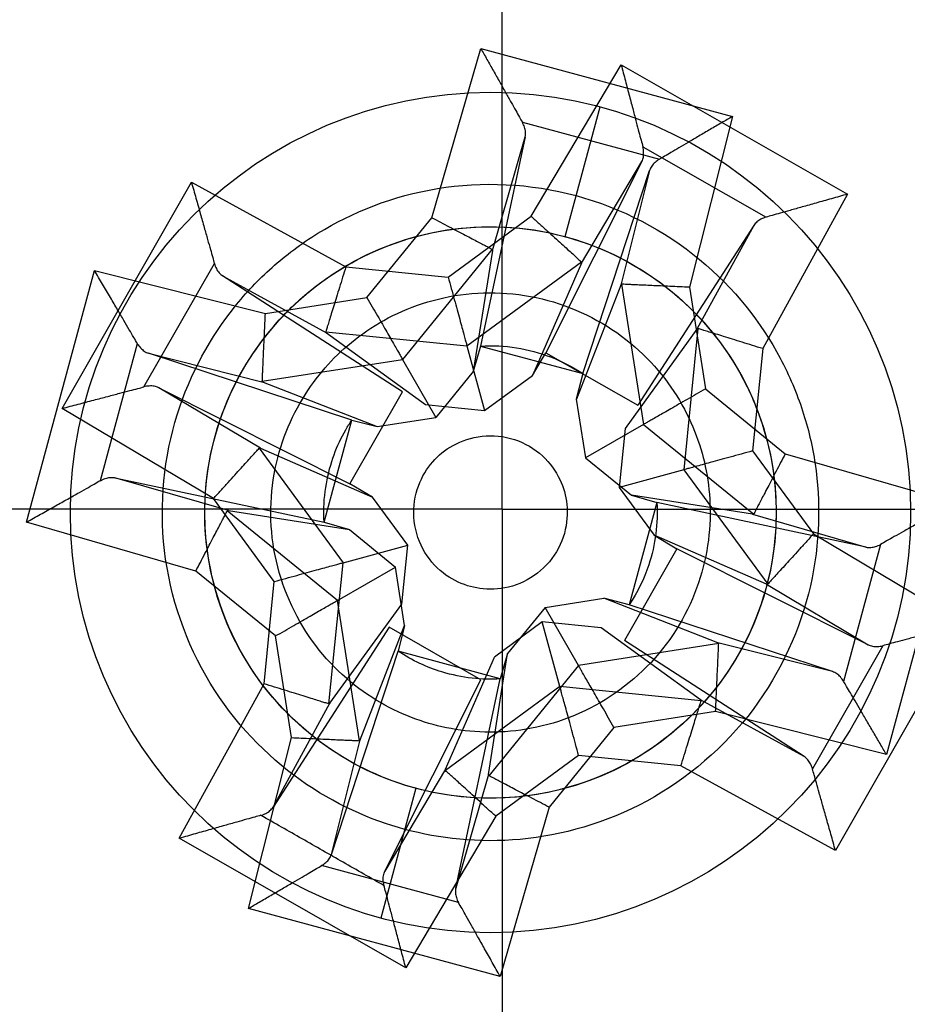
# Model space of a CAD drawing. Header units: inches. Extents: x 0.2 to 16.8, y 0.1 to 10.8.
# Tile 28 of 50: x 4.068 to 4.2, y 7.675 to 7.822. Entities that reach past the tile are written whole.
import ezdxf

# ---------------------------------------------------------------- set-up
doc = ezdxf.new("R2010")
doc.units = ezdxf.units.IN
doc.header["$LTSCALE"] = 0.935
doc.header["$MEASUREMENT"] = 0
doc.linetypes.add('CENTER', pattern=[0.6, 0.375, -0.075, 0.075, -0.075])
doc.layers.get('0').update_dxf_attribs({"linetype": 'CONTINUOUS'})
doc.layers.add('DEFAULT_1', color=7, linetype='CENTER')

msp = doc.modelspace()

# ---------------------------------------------------------------- linework, layer by layer
at = {"color": 9, "linetype": 'CONTINUOUS'}
for p, q in [((4.1289747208, 7.7924297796), (4.1362490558, 7.8176064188)), ((4.1362490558, 7.8176064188), (4.1736908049, 7.8074928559)), ((4.1437385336, 7.7926488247), (4.1571343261, 7.815172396)), ((4.1571343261, 7.815172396), (4.1908089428, 7.7959321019)), ((4.1487770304, 7.7896227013), (4.1539924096, 7.808930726)), ((4.1736908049, 7.8074928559), (4.1672995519, 7.7820776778)), ((4.1424321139, 7.806626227), (4.1628201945, 7.8011191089)), ((4.1379722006, 7.7875662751), (4.1428571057, 7.8044730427)), ((4.160374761, 7.8029693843), (4.1786811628, 7.7925098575)), ((4.1512163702, 7.7856709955), (4.1602119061, 7.8007960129)), ((4.1613688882, 7.7994727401), (4.1570769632, 7.7824056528)), ((4.0739642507, 7.7640587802), (4.0932045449, 7.7977333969)), ((4.0932045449, 7.7977333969), (4.116182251, 7.7851316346)), ((4.1908089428, 7.7959321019), (4.1782073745, 7.7729547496)), ((4.1193236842, 7.7805609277), (4.1289747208, 7.7924297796)), ((4.1314029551, 7.783601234), (4.1437385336, 7.7926488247)), ((4.1768611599, 7.7912833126), (4.1683989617, 7.7758535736)), ((4.1379290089, 7.7877454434), (4.1246086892, 7.7713641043)), ((4.0861499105, 7.7672688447), (4.0966267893, 7.7856056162)), ((4.116182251, 7.7851316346), (4.1314029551, 7.783601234)), ((4.1341944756, 7.7733679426), (4.1512198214, 7.7858552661)), ((4.0686809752, 7.7471477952), (4.078794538, 7.7845895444)), ((4.078794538, 7.7845895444), (4.1042093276, 7.778198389)), ((4.0978533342, 7.783785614), (4.1132834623, 7.7753232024)), ((4.157204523, 7.7825388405), (4.1604653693, 7.7616786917)), ((4.1672995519, 7.7820776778), (4.1696621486, 7.7669637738)), ((4.1042093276, 7.778198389), (4.1193236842, 7.7805609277)), ((4.1131869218, 7.7754801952), (4.1341944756, 7.7733679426)), ((4.1685559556, 7.7759501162), (4.1664434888, 7.7549421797)), ((4.0796702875, 7.7533646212), (4.0851721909, 7.7737089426)), ((4.0868146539, 7.7722676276), (4.1038813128, 7.7679758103)), ((4.1782073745, 7.7729547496), (4.1766768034, 7.7577336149)), ((4.1037481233, 7.7681033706), (4.1246086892, 7.7713641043)), ((4.1034660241, 7.7581406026), (4.0883406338, 7.7671363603)), ((4.1696621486, 7.7669637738), (4.1815314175, 7.7573125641)), ((4.0964881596, 7.750662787), (4.0739642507, 7.7640587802)), ((4.1604653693, 7.7616786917), (4.176847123, 7.748358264)), ((4.1032817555, 7.7581440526), (4.1157687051, 7.741118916)), ((4.1766768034, 7.7577336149), (4.1857240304, 7.7453983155)), ((4.1815314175, 7.7573125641), (4.2067076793, 7.7500383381)), ((4.1664434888, 7.7549421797), (4.1789304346, 7.7379170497)), ((4.0987206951, 7.7488710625), (4.0818143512, 7.7537558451)), ((4.1055353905, 7.7383274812), (4.0964881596, 7.750662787)), ((4.2067076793, 7.7500383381), (4.1965941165, 7.712596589)), ((4.1149232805, 7.735507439), (4.0985415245, 7.7488278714)), ((4.1766679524, 7.7483150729), (4.1935743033, 7.7434302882)), ((4.0938572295, 7.7398735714), (4.0686809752, 7.7471477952)), ((4.1857240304, 7.7453983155), (4.2082479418, 7.7320023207)), ((4.1957183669, 7.7438215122), (4.1902203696, 7.7234671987)), ((4.1136562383, 7.7201109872), (4.1157687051, 7.741118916)), ((4.1057265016, 7.7302223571), (4.0938572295, 7.7398735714)), ((4.1040048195, 7.723106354), (4.1055353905, 7.7383274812)), ((4.1787461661, 7.7379204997), (4.1938715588, 7.7289247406)), ((4.1181841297, 7.7146472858), (4.1149232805, 7.735507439)), ((4.2082479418, 7.7320023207), (4.1890076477, 7.698327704)), ((4.1080891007, 7.715108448), (4.1057265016, 7.7302223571)), ((4.1885740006, 7.7249185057), (4.1715073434, 7.7292103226)), ((4.1716405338, 7.7290827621), (4.1507799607, 7.7258220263)), ((4.19604493, 7.7287618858), (4.1855854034, 7.7104554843)), ((4.1507799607, 7.7258220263), (4.1374596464, 7.7094406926)), ((4.0914032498, 7.7001289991), (4.1040048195, 7.723106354)), ((4.1480177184, 7.7226931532), (4.1309923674, 7.7102058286)), ((4.1690252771, 7.7205809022), (4.1480177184, 7.7226931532)), ((4.1843588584, 7.7122754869), (4.1689287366, 7.720737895)), ((4.1053510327, 7.7047777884), (4.1138132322, 7.7202075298)), ((4.1711793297, 7.7189877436), (4.156064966, 7.7166252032)), ((4.1965941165, 7.712596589), (4.1711793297, 7.7189877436)), ((4.156064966, 7.7166252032), (4.1464139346, 7.7047563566)), ((4.1016978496, 7.6896932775), (4.1080891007, 7.715108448)), ((4.1140197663, 7.6977133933), (4.1183116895, 7.7147804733)), ((4.1508092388, 7.7124598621), (4.138473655, 7.7034122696)), ((4.1660299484, 7.7109294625), (4.1508092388, 7.7124598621)), ((4.1309958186, 7.7103900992), (4.1220002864, 7.695265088)), ((4.1890076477, 7.698327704), (4.1660299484, 7.7109294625)), ((4.1374164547, 7.7096198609), (4.1325315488, 7.6927130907)), ((4.1266116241, 7.7075634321), (4.1213962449, 7.6882554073)), ((4.1464139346, 7.7047563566), (4.1391395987, 7.6795797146)), ((4.138473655, 7.7034122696), (4.1250778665, 7.6808887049)), ((4.1250778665, 7.6808887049), (4.0914032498, 7.7001289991)), ((4.1329227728, 7.6905690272), (4.1125684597, 7.6960670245)), ((4.1391395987, 7.6795797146), (4.1016978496, 7.6896932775))]:
    msp.add_line(p, q, dxfattribs=at)
at = {"color": 6, "linetype": 'CONTINUOUS'}
for p, q in [((4.1428571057, 7.8044730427), (4.1362320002, 7.7733469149)), ((4.1514211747, 7.7692440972), (4.1613688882, 7.7994727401)), ((4.1379722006, 7.7875662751), (4.1351409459, 7.7695707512)), ((4.1570770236, 7.7824056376), (4.1504627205, 7.7654311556)), ((4.1362320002, 7.7733469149), (4.1351406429, 7.7695697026)), ((4.1362320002, 7.7733469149), (4.1514211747, 7.7692440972)), ((4.1170432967, 7.7623199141), (4.0868146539, 7.7722676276)), ((4.1246086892, 7.7713641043), (4.1295736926, 7.762724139)), ((4.1351406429, 7.7695697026), (4.1295736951, 7.7627241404)), ((4.1514211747, 7.7692440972), (4.1504625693, 7.765432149)), ((4.1038813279, 7.7679758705), (4.1208561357, 7.7613614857)), ((4.1504623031, 7.7654310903), (4.1518254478, 7.7567136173)), ((4.112940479, 7.7471307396), (4.1170432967, 7.7623199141)), ((4.1170432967, 7.7623199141), (4.120856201, 7.7613610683)), ((4.120856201, 7.7613610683), (4.1295736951, 7.7627241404)), ((4.1604653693, 7.7616786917), (4.1518254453, 7.7567136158)), ((4.1518254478, 7.7567136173), (4.1586710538, 7.7511467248)), ((4.0818143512, 7.7537558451), (4.112940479, 7.7471307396)), ((4.1766679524, 7.7483150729), (4.1586721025, 7.7511464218)), ((4.1586721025, 7.7511464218), (4.1624481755, 7.7500553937)), ((4.1624481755, 7.7500553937), (4.1583453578, 7.7348662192)), ((4.1935743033, 7.7434302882), (4.1624481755, 7.7500553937)), ((4.0987206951, 7.7488710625), (4.116716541, 7.7460397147)), ((4.112940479, 7.7471307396), (4.1167175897, 7.7460394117)), ((4.1167175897, 7.7460394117), (4.1235632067, 7.7404725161)), ((4.1149232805, 7.735507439), (4.1235632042, 7.7404725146)), ((4.1249259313, 7.7317549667), (4.1235632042, 7.7404725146)), ((4.1458149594, 7.7344619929), (4.1545324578, 7.7358250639)), ((4.1715073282, 7.729210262), (4.154532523, 7.7358246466)), ((4.1583453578, 7.7348662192), (4.1545335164, 7.7358247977)), ((4.1458149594, 7.7344619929), (4.1402480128, 7.727616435)), ((4.1507799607, 7.7258220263), (4.1458149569, 7.7344619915)), ((4.1885740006, 7.7249185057), (4.1583453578, 7.7348662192)), ((4.1183116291, 7.7147804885), (4.1249259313, 7.7317549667)), ((4.1249263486, 7.7317550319), (4.1239674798, 7.7279420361)), ((4.1140197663, 7.6977133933), (4.1239674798, 7.7279420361)), ((4.1391566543, 7.7238392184), (4.1239674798, 7.7279420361)), ((4.1374164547, 7.7096198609), (4.1402477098, 7.7276153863)), ((4.1402477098, 7.7276153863), (4.1391566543, 7.7238392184)), ((4.1325315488, 7.6927130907), (4.1391566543, 7.7238392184))]:
    msp.add_line(p, q, dxfattribs=at)
at = {"color": 7, "linetype": 'CONTINUOUS'}
for p, q in [((4.1602119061, 7.8007960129), (4.1459417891, 7.7723514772)), ((4.1768611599, 7.7912833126), (4.1596027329, 7.7645461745)), ((4.1512163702, 7.7856709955), (4.1439326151, 7.7689732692)), ((4.1245904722, 7.766527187), (4.0978533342, 7.783785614)), ((4.1132836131, 7.7753231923), (4.1280378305, 7.7646369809)), ((4.1683989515, 7.7758534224), (4.1577125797, 7.7610989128)), ((4.1341944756, 7.7733679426), (4.1368169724, 7.7637542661)), ((4.1439326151, 7.7689732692), (4.1459417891, 7.7723514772)), ((4.1459417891, 7.7723514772), (4.1596027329, 7.7645461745)), ((4.1368169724, 7.7637542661), (4.1439326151, 7.7689732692)), ((4.0883406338, 7.7671363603), (4.1167851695, 7.7528662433)), ((4.1167851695, 7.7528662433), (4.1245904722, 7.766527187)), ((4.1280378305, 7.7646369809), (4.1368169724, 7.7637542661)), ((4.1577125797, 7.7610989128), (4.1568297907, 7.752319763)), ((4.1034660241, 7.7581406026), (4.1201634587, 7.7508570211)), ((4.1664434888, 7.7549421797), (4.1568297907, 7.752319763)), ((4.1201634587, 7.7508570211), (4.1167851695, 7.7528662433)), ((4.1568297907, 7.752319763), (4.1620487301, 7.7452040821)), ((4.1253824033, 7.7437413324), (4.1201634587, 7.7508570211)), ((4.1620487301, 7.7452040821), (4.165427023, 7.7431948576)), ((4.1787461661, 7.7379204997), (4.1620487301, 7.7452040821)), ((4.1157687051, 7.741118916), (4.1253824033, 7.7437413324)), ((4.1244996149, 7.7349621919), (4.1253824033, 7.7437413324)), ((4.165427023, 7.7431948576), (4.1576217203, 7.7295339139)), ((4.1938715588, 7.7289247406), (4.165427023, 7.7431948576)), ((4.1138132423, 7.7202076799), (4.1244996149, 7.7349621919)), ((4.1453952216, 7.7323068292), (4.1382795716, 7.7270878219)), ((4.1480177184, 7.7226931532), (4.1453952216, 7.7323068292)), ((4.1541743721, 7.7314241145), (4.1453952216, 7.7323068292)), ((4.1226094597, 7.7315149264), (4.1053510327, 7.7047777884)), ((4.1362704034, 7.7237096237), (4.1226094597, 7.7315149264)), ((4.1689285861, 7.7207379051), (4.1541743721, 7.7314241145)), ((4.1843588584, 7.7122754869), (4.1576217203, 7.7295339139)), ((4.1309958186, 7.7103900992), (4.1382795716, 7.7270878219)), ((4.1220002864, 7.695265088), (4.1362704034, 7.7237096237))]:
    msp.add_line(p, q, dxfattribs=at)
at = {"color": 9, "linetype": 'CONTINUOUS'}
msp.add_circle((4.1376943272, 7.7485930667), 0.0624989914, dxfattribs=at)
at = {"color": 6, "linetype": 'CONTINUOUS'}
msp.add_circle((4.1376943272, 7.7485930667), 0.042500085, dxfattribs=at)
at = {"color": 7, "linetype": 'CONTINUOUS'}
msp.add_arc((4.1406330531, 7.7485841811), 0.135, 143.357867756, 36.6362956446, dxfattribs=at)
at = {"color": 6, "linetype": 'CONTINUOUS'}
for points, knots in [([(4.1684938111, 7.8626168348), (4.1520358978, 7.8670623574), (4.1259551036, 7.8681082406), (4.0951142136, 7.8595676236), (4.0750309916, 7.8494918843), (4.0611994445, 7.8389905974), (4.0520463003, 7.8301119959), (4.0432858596, 7.8201290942), (4.0333415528, 7.8053656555), (4.0212045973, 7.7771861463), (4.0165437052, 7.7348257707), (4.0339302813, 7.6847931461), (4.068448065, 7.6492835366), (4.0945514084, 7.6379034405), (4.1068948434, 7.6345692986)], [0, 0, 0, 0, 0.125, 0.1875, 0.25, 0.3125, 0.34375, 0.375, 0.4375, 0.5, 0.625, 0.75, 0.875, 1, 1, 1, 1]), ([(4.1068948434, 7.6345692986), (4.1192382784, 7.6312351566), (4.1475213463, 7.6279246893), (4.1952235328, 7.6412254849), (4.235436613, 7.6756996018), (4.2527377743, 7.7146456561), (4.2564396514, 7.7451036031), (4.2552810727, 7.7628660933), (4.2527383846, 7.775902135), (4.2493003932, 7.788181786), (4.2426372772, 7.8042189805), (4.2303584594, 7.823036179), (4.2080121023, 7.8459434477), (4.1849517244, 7.8581713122), (4.1684938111, 7.8626168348)], [0, 0, 0, 0, 0.125, 0.25, 0.375, 0.5, 0.5625, 0.625, 0.65625, 0.6875, 0.75, 0.8125, 0.875, 1, 1, 1, 1]), ([(4.1362490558, 7.8176064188), (4.1365545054, 7.8170639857), (4.1371797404, 7.8159526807), (4.1381254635, 7.814274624), (4.1390651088, 7.8126048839), (4.1399502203, 7.8110336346), (4.1407406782, 7.8096312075), (4.1414128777, 7.8084356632), (4.1419638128, 7.8074583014), (4.1422896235, 7.8068792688), (4.1424321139, 7.806626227)], [0, 0, 0, 0, 0.1482031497, 0.3035654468, 0.4585699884, 0.6043379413, 0.732899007, 0.8418261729, 0.9308641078, 1, 1, 1, 1]), ([(4.1736908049, 7.8074928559), (4.1731542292, 7.8071782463), (4.1720510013, 7.8065313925), (4.1703830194, 7.8055534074), (4.1687234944, 7.8045803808), (4.1671683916, 7.80366858), (4.1657872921, 7.8028588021), (4.1646129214, 7.8021702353), (4.1636477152, 7.8016043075), (4.1630732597, 7.801267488), (4.1628201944, 7.8011191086)], [0, 0, 0, 0, 0.1480806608, 0.3044616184, 0.4603187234, 0.6060655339, 0.7336287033, 0.8414655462, 0.9301606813, 1, 1, 1, 1]), ([(4.1428571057, 7.8044730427), (4.142905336, 7.8046996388), (4.1429350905, 7.8051831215), (4.1427798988, 7.8059199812), (4.142564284, 7.8063915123), (4.1424321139, 7.806626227)], [0, 0, 0, 0, 0.3104784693, 0.639000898, 1, 1, 1, 1]), ([(4.1628201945, 7.8011191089), (4.1625878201, 7.8009828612), (4.1621641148, 7.8006840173), (4.1616590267, 7.800125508), (4.1614413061, 7.7996928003), (4.1613688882, 7.7994727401)], [0, 0, 0, 0, 0.3610025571, 0.6895246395, 1, 1, 1, 1]), ([(4.1249638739, 7.7014632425), (4.1198619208, 7.7028413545), (4.1090729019, 7.7075451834), (4.0948039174, 7.7222222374), (4.0876234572, 7.7429033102), (4.0899129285, 7.7639106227), (4.0977012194, 7.7774975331), (4.1049706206, 7.7851120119), (4.1140468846, 7.7920181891), (4.1292287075, 7.7981349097), (4.1436221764, 7.7975603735), (4.1504247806, 7.7957228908)], [0, 0, 0, 0, 0.125, 0.25, 0.375, 0.5, 0.625, 0.6875, 0.75, 0.875, 1, 1, 1, 1]), ([(4.1504247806, 7.7957228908), (4.1572273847, 7.7938854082), (4.169952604, 7.7871347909), (4.1799899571, 7.7742060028), (4.1843546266, 7.7636692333), (4.1868015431, 7.7534302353), (4.1866897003, 7.7377698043), (4.178090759, 7.7184667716), (4.1614740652, 7.7042136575), (4.1417558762, 7.6987170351), (4.130065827, 7.7000851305), (4.1249638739, 7.7014632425)], [0, 0, 0, 0, 0.125, 0.25, 0.3125, 0.375, 0.5, 0.625, 0.75, 0.875, 1, 1, 1, 1]), ([(4.1289747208, 7.7924297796), (4.129406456, 7.7922039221), (4.1302703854, 7.7917519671), (4.1315487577, 7.7910832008), (4.1327755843, 7.7904414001), (4.1339057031, 7.789850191), (4.1349121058, 7.7893237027), (4.1357867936, 7.7888661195), (4.1365301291, 7.7884772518), (4.1371356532, 7.7881604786), (4.1375871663, 7.7879242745), (4.1378345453, 7.787794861), (4.1379290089, 7.7877454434)], [0, 0, 0, 0, 0.1446464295, 0.2894465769, 0.428299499, 0.5556762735, 0.668075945, 0.7654796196, 0.848727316, 0.9171193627, 0.9683514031, 1, 1, 1, 1]), ([(4.1379290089, 7.7877454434), (4.1379508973, 7.7877339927), (4.1379047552, 7.7876653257), (4.1379919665, 7.7876441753), (4.1379762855, 7.7875909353), (4.137972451, 7.7875665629)], [0, 0, 0, 0, 0.3761131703, 0.6243501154, 1, 1, 1, 1]), ([(4.0851721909, 7.7737089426), (4.0849923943, 7.7740182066), (4.0845890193, 7.7747072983), (4.0839191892, 7.7758491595), (4.0831188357, 7.7772143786), (4.0821856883, 7.7788058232), (4.0811315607, 7.7806036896), (4.0799865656, 7.7825565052), (4.079197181, 7.7839028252), (4.078794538, 7.7845895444)], [0, 0, 0, 0, 0.0850930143, 0.1899315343, 0.314897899, 0.4615270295, 0.6287636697, 0.8106429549, 1, 1, 1, 1]), ([(4.1570770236, 7.7824056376), (4.157086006, 7.7824286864), (4.1570990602, 7.782482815), (4.1571853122, 7.7824571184), (4.1571797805, 7.7825399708), (4.157204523, 7.7825388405)], [0, 0, 0, 0, 0.375901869, 0.6236265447, 1, 1, 1, 1]), ([(4.1672995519, 7.7820776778), (4.1668116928, 7.7820999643), (4.165834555, 7.7821446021), (4.1643884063, 7.7822106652), (4.1630008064, 7.7822740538), (4.1617252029, 7.7823323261), (4.1605927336, 7.7823840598), (4.1596112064, 7.7824288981), (4.1587779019, 7.7824669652), (4.1580982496, 7.7824980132), (4.1575902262, 7.7825212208), (4.1573112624, 7.7825339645), (4.157204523, 7.7825388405)], [0, 0, 0, 0, 0.1449800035, 0.2903818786, 0.4297606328, 0.5573413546, 0.6694605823, 0.7663032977, 0.8490276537, 0.9170986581, 0.968279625, 1, 1, 1, 1]), ([(4.1291731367, 7.7170464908), (4.1257581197, 7.7179689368), (4.1185364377, 7.7211174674), (4.1089854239, 7.7309416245), (4.1041791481, 7.7447846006), (4.1057116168, 7.7588459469), (4.110924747, 7.7679404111), (4.1157905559, 7.7730371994), (4.1218657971, 7.7776598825), (4.1320278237, 7.781754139), (4.1416621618, 7.7813695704), (4.1462155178, 7.7801396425)], [0, 0, 0, 0, 0.125, 0.25, 0.375, 0.5, 0.625, 0.6875, 0.75, 0.875, 1, 1, 1, 1]), ([(4.1193236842, 7.7805609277), (4.1195871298, 7.7801024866), (4.1201068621, 7.7791980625), (4.1208680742, 7.7778734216), (4.1215864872, 7.7766232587), (4.122244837, 7.7754776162), (4.1228336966, 7.7744528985), (4.123349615, 7.7735551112), (4.1237898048, 7.7727891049), (4.1241470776, 7.7721673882), (4.124410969, 7.7717081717), (4.1245543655, 7.7714586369), (4.1246086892, 7.7713641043)], [0, 0, 0, 0, 0.149543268, 0.295022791, 0.4320972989, 0.5573458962, 0.6687309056, 0.7663597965, 0.8502037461, 0.9186018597, 0.9691635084, 1, 1, 1, 1]), ([(4.1462155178, 7.7801396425), (4.1507688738, 7.7789097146), (4.1592865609, 7.7743911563), (4.1660051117, 7.7657372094), (4.1689266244, 7.7586843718), (4.1705644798, 7.7518308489), (4.1704896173, 7.7413484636), (4.1647338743, 7.7284278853), (4.1536114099, 7.7188874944), (4.1404129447, 7.7152083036), (4.1325881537, 7.7161240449), (4.1291731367, 7.7170464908)], [0, 0, 0, 0, 0.125, 0.25, 0.3125, 0.375, 0.5, 0.625, 0.75, 0.875, 1, 1, 1, 1]), ([(4.1037481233, 7.7681033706), (4.1037529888, 7.7682098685), (4.1037657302, 7.768488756), (4.1037889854, 7.7689977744), (4.1038201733, 7.7696804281), (4.1038584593, 7.7705184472), (4.1039035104, 7.7715045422), (4.103955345, 7.7726391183), (4.1040135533, 7.7739132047), (4.1040767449, 7.7752963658), (4.1041425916, 7.7767376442), (4.1041870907, 7.7777116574), (4.1042093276, 7.778198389)], [0, 0, 0, 0, 0.0316486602, 0.0828787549, 0.1512681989, 0.2345171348, 0.3319181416, 0.4443122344, 0.5716862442, 0.7105463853, 0.855354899, 1, 1, 1, 1]), ([(4.0851591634, 7.7736851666), (4.0852921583, 7.7734573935), (4.0856260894, 7.7730686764), (4.0861612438, 7.7725542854), (4.0865954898, 7.7723397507), (4.0868146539, 7.7722676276)], [0, 0, 0, 0, 0.3571004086, 0.6876208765, 1, 1, 1, 1]), ([(4.1362320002, 7.7733469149), (4.1398049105, 7.7735579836), (4.1453808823, 7.7726299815), (4.1499524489, 7.7702175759), (4.1514147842, 7.7692455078)], [0, 0, 0, 0, 0.6472007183, 1, 1, 1, 1]), ([(4.1038813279, 7.7679758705), (4.1038582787, 7.7679848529), (4.1038041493, 7.7679979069), (4.1038298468, 7.7680841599), (4.1037469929, 7.7680786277), (4.1037481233, 7.7681033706)], [0, 0, 0, 0, 0.375903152, 0.6236252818, 1, 1, 1, 1]), ([(4.1696621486, 7.7669637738), (4.1692094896, 7.7667036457), (4.1683083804, 7.7661858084), (4.1669817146, 7.7654234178), (4.1657204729, 7.7646986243), (4.1645682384, 7.7640364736), (4.1635464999, 7.7634493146), (4.1626573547, 7.7629383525), (4.1618979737, 7.7625019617), (4.1612769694, 7.7621450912), (4.1608144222, 7.7618792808), (4.1605615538, 7.7617339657), (4.1604653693, 7.7616786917)], [0, 0, 0, 0, 0.1476578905, 0.2939428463, 0.4327599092, 0.5590763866, 0.66980307, 0.7660522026, 0.8491165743, 0.9175140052, 0.9686245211, 1, 1, 1, 1]), ([(4.1129411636, 7.7471291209), (4.1129219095, 7.7474488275), (4.1127747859, 7.7510932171), (4.1137719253, 7.7560717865), (4.1157017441, 7.7601774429), (4.1167332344, 7.7618513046), (4.1170452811, 7.7623210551)], [0, 0, 0, 0, 0.053404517, 0.6112762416, 0.8902121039, 1, 1, 1, 1]), ([(4.1815314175, 7.7573125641), (4.1813055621, 7.7568808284), (4.1808536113, 7.7560168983), (4.1801848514, 7.754738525), (4.1795430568, 7.7535116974), (4.178951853, 7.7523815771), (4.1784253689, 7.7513751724), (4.1779677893, 7.7505004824), (4.1775789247, 7.7497571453), (4.1772621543, 7.7491516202), (4.1770259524, 7.7487001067), (4.1768965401, 7.7484527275), (4.176847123, 7.748358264)], [0, 0, 0, 0, 0.1446463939, 0.2894464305, 0.428299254, 0.5556760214, 0.6680757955, 0.7654796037, 0.8487273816, 0.917119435, 0.968351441, 1, 1, 1, 1]), ([(4.0686809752, 7.7471477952), (4.0693746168, 7.7475383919), (4.070734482, 7.7483042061), (4.0727070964, 7.7494147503), (4.0745227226, 7.7504379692), (4.0761313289, 7.7513412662), (4.0775070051, 7.7521233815), (4.0786740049, 7.7527590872), (4.0793546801, 7.7531863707), (4.0796702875, 7.7533646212)], [0, 0, 0, 0, 0.1891439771, 0.3708187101, 0.5378672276, 0.6843313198, 0.8091570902, 0.9138776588, 1, 1, 1, 1]), ([(4.0796666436, 7.7533032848), (4.0799016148, 7.7534359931), (4.0803656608, 7.7536671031), (4.0811027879, 7.7538316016), (4.0815871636, 7.7538042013), (4.0818143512, 7.7537558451)], [0, 0, 0, 0, 0.3611935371, 0.6891063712, 1, 1, 1, 1]), ([(4.1624476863, 7.7500537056), (4.1626226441, 7.7470332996), (4.1619866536, 7.7416484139), (4.1595505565, 7.7367026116), (4.1583374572, 7.7348717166)], [0, 0, 0, 0, 0.5949859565, 1, 1, 1, 1]), ([(4.2067076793, 7.7500383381), (4.2060073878, 7.7496439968), (4.2046365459, 7.7488725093), (4.2026499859, 7.7477534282), (4.2008228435, 7.7467243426), (4.1992065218, 7.7458157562), (4.1978319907, 7.7450343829), (4.1966824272, 7.7444095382), (4.1960209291, 7.743992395), (4.1957183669, 7.7438215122)], [0, 0, 0, 0, 0.1909570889, 0.3737522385, 0.5417489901, 0.6892123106, 0.814303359, 0.9174374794, 1, 1, 1, 1]), ([(4.0938572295, 7.7398735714), (4.094083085, 7.7403053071), (4.0945350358, 7.7411692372), (4.0952037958, 7.7424476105), (4.0958455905, 7.7436744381), (4.0964367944, 7.7448045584), (4.0969632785, 7.745810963), (4.0974208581, 7.7466856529), (4.0978097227, 7.7474289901), (4.0981264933, 7.7480345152), (4.0983626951, 7.7484860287), (4.0984921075, 7.7487334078), (4.0985415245, 7.7488278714)], [0, 0, 0, 0, 0.1446463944, 0.2894464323, 0.4282992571, 0.5556760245, 0.6680757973, 0.7654796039, 0.8487273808, 0.9171194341, 0.9683514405, 1, 1, 1, 1]), ([(4.0985415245, 7.7488278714), (4.0985529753, 7.7488497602), (4.0986216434, 7.7488036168), (4.0986427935, 7.7488908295), (4.0986960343, 7.7488751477), (4.098720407, 7.7488713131)], [0, 0, 0, 0, 0.3761146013, 0.6243486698, 1, 1, 1, 1]), ([(4.176847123, 7.748358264), (4.1768356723, 7.7483363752), (4.1767670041, 7.7483825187), (4.176745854, 7.7482953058), (4.1766926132, 7.7483109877), (4.1766682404, 7.7483148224)], [0, 0, 0, 0, 0.3761146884, 0.6243485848, 1, 1, 1, 1]), ([(4.1935743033, 7.7434302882), (4.1937999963, 7.7433822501), (4.194283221, 7.7433489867), (4.1950046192, 7.7435239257), (4.1954887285, 7.7436918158), (4.1957183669, 7.7438215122)], [0, 0, 0, 0, 0.3124097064, 0.64293359, 1, 1, 1, 1]), ([(4.1057265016, 7.7302223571), (4.1061791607, 7.7304824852), (4.1070802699, 7.7310003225), (4.1084069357, 7.7317627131), (4.1096681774, 7.7324875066), (4.1108204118, 7.7331496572), (4.1118421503, 7.7337368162), (4.1127312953, 7.7342477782), (4.1134906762, 7.7346841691), (4.1141116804, 7.7350410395), (4.1145742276, 7.7353068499), (4.1148270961, 7.735452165), (4.1149232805, 7.735507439)], [0, 0, 0, 0, 0.1476579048, 0.2939428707, 0.4327599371, 0.5590764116, 0.6698030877, 0.7660522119, 0.8491165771, 0.9175140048, 0.9686245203, 1, 1, 1, 1]), ([(4.1715073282, 7.729210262), (4.1715303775, 7.7292012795), (4.1715845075, 7.7291882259), (4.1715588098, 7.7291019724), (4.1716416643, 7.7291075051), (4.1716405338, 7.7290827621)], [0, 0, 0, 0, 0.3759036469, 0.6236247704, 1, 1, 1, 1]), ([(4.1391566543, 7.7238392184), (4.1364769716, 7.7236809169), (4.1313357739, 7.7241361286), (4.1260425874, 7.7265688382), (4.1239640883, 7.7279463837)], [0, 0, 0, 0, 0.5791505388, 1, 1, 1, 1]), ([(4.1711793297, 7.7189877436), (4.1712015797, 7.7194747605), (4.1712461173, 7.720449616), (4.1713120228, 7.7218921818), (4.1713752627, 7.7232764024), (4.1714334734, 7.7245505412), (4.1714852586, 7.7256840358), (4.1715302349, 7.7266684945), (4.1715684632, 7.7275052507), (4.1715996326, 7.7281874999), (4.1716229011, 7.72869681), (4.1716356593, 7.7289760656), (4.1716405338, 7.7290827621)], [0, 0, 0, 0, 0.1447298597, 0.2897039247, 0.4286963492, 0.5560873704, 0.6683477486, 0.7655440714, 0.8486451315, 0.9170118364, 0.9682923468, 1, 1, 1, 1]), ([(4.156064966, 7.7166252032), (4.1557988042, 7.7170883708), (4.1552737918, 7.7180019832), (4.1545058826, 7.719338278), (4.1537836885, 7.7205950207), (4.1531256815, 7.7217400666), (4.1525406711, 7.7227580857), (4.1520301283, 7.7236465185), (4.1515946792, 7.7244042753), (4.151240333, 7.725020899), (4.1509775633, 7.7254781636), (4.1508343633, 7.7257273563), (4.1507799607, 7.7258220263)], [0, 0, 0, 0, 0.1510850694, 0.2980199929, 0.43589884, 0.5610340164, 0.6715335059, 0.7679762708, 0.8508404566, 0.9187134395, 0.9691186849, 1, 1, 1, 1]), ([(4.1902203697, 7.7234671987), (4.190084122, 7.7236995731), (4.1897852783, 7.7241232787), (4.1892267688, 7.7246283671), (4.188794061, 7.7248460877), (4.1885740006, 7.7249185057)], [0, 0, 0, 0, 0.3610025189, 0.6895246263, 1, 1, 1, 1]), ([(4.1965941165, 7.712596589), (4.196279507, 7.7131331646), (4.1956326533, 7.7142363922), (4.1946546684, 7.7159043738), (4.1936816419, 7.7175638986), (4.1927698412, 7.7191190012), (4.1919600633, 7.7205001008), (4.1912714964, 7.7216744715), (4.1907055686, 7.7226396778), (4.190368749, 7.7232141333), (4.1902203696, 7.7234671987)], [0, 0, 0, 0, 0.1480806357, 0.3044615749, 0.4603186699, 0.6060654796, 0.7336286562, 0.8414655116, 0.9301606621, 1, 1, 1, 1]), ([(4.1080891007, 7.715108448), (4.1085769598, 7.7150861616), (4.1095540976, 7.7150415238), (4.1110002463, 7.7149754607), (4.1123878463, 7.7149120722), (4.1136634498, 7.7148538), (4.1147959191, 7.7148020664), (4.1157774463, 7.7147572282), (4.1166107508, 7.7147191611), (4.1172904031, 7.7146881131), (4.1177984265, 7.7146649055), (4.1180773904, 7.7146521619), (4.1181841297, 7.7146472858)], [0, 0, 0, 0, 0.1449800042, 0.2903818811, 0.4297606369, 0.557341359, 0.6694605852, 0.7663032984, 0.8490276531, 0.9170986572, 0.9682796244, 1, 1, 1, 1]), ([(4.1183116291, 7.7147804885), (4.1183026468, 7.7147574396), (4.1182895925, 7.7147033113), (4.1182033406, 7.7147290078), (4.1182088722, 7.7146461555), (4.1181841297, 7.7146472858)], [0, 0, 0, 0, 0.3759017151, 0.6236267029, 1, 1, 1, 1]), ([(4.1374596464, 7.7094406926), (4.137437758, 7.7094521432), (4.1374838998, 7.7095208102), (4.1373966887, 7.7095419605), (4.1374123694, 7.7095952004), (4.1374162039, 7.7096195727)], [0, 0, 0, 0, 0.3761129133, 0.6243503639, 1, 1, 1, 1]), ([(4.1464139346, 7.7047563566), (4.1459821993, 7.7049822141), (4.1451182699, 7.7054341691), (4.1438398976, 7.7061029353), (4.142613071, 7.706744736), (4.1414829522, 7.707335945), (4.1404765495, 7.7078624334), (4.1396018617, 7.7083200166), (4.1388585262, 7.7087088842), (4.138253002, 7.7090256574), (4.137801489, 7.7092618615), (4.1375541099, 7.709391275), (4.1374596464, 7.7094406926)], [0, 0, 0, 0, 0.1446464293, 0.2894465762, 0.4282994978, 0.5556762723, 0.6680759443, 0.7654796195, 0.8487273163, 0.9171193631, 0.9683514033, 1, 1, 1, 1]), ([(4.1125684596, 7.6960670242), (4.112800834, 7.696203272), (4.1132245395, 7.6965021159), (4.1137296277, 7.6970606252), (4.1139473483, 7.697493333), (4.1140197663, 7.6977133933)], [0, 0, 0, 0, 0.3610025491, 0.6895246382, 1, 1, 1, 1]), ([(4.1016978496, 7.6896932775), (4.1022344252, 7.690007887), (4.103337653, 7.6906547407), (4.1050056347, 7.6916327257), (4.1066651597, 7.6926057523), (4.1082202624, 7.6935175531), (4.1096013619, 7.6943273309), (4.1107757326, 7.6950158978), (4.1117409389, 7.6955818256), (4.1123153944, 7.6959186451), (4.1125684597, 7.6960670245)], [0, 0, 0, 0, 0.1480806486, 0.3044615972, 0.4603186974, 0.6060655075, 0.7336286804, 0.8414655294, 0.930160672, 1, 1, 1, 1]), ([(4.1325315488, 7.6927130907), (4.1324835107, 7.6924873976), (4.1324502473, 7.6920041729), (4.1326251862, 7.6912827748), (4.1327930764, 7.6907986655), (4.1329227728, 7.6905690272)], [0, 0, 0, 0, 0.3124097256, 0.6429336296, 1, 1, 1, 1]), ([(4.1391395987, 7.6795797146), (4.1387452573, 7.6802800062), (4.1379737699, 7.681650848), (4.1368546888, 7.683637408), (4.1358256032, 7.6854645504), (4.1349170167, 7.6870808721), (4.1341356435, 7.6884554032), (4.1335107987, 7.6896049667), (4.1330936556, 7.6902664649), (4.1329227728, 7.6905690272)], [0, 0, 0, 0, 0.1909570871, 0.373752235, 0.541748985, 0.6892123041, 0.8143033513, 0.9174374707, 1, 1, 1, 1])]:
    msp.add_open_spline(points, degree=3, knots=knots, dxfattribs=at)
at = {"color": 7, "linetype": 'CONTINUOUS'}
for points, knots in [([(4.1571343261, 7.815172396), (4.1573447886, 7.8143734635), (4.1577555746, 7.812814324), (4.1583474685, 7.8105664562), (4.1588872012, 7.8085207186), (4.1593544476, 7.806737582), (4.1597541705, 7.8052470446), (4.160058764, 7.8040170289), (4.1602874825, 7.803298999), (4.160374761, 7.8029693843)], [0, 0, 0, 0, 0.1963033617, 0.3830955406, 0.5523004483, 0.6990077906, 0.8210673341, 0.9189841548, 1, 1, 1, 1]), ([(4.1602119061, 7.8007960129), (4.1603155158, 7.8010025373), (4.1604688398, 7.8014611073), (4.1604911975, 7.8022037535), (4.1604424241, 7.8027138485), (4.160374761, 7.8029693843)], [0, 0, 0, 0, 0.3126639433, 0.6422945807, 1, 1, 1, 1]), ([(4.0932045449, 7.7977333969), (4.0934309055, 7.7969312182), (4.0938723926, 7.7953666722), (4.0945084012, 7.7931127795), (4.0950862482, 7.7910650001), (4.0955886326, 7.7892846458), (4.0960079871, 7.7877985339), (4.0963445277, 7.7866058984), (4.0965414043, 7.7859082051), (4.0966267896, 7.785605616)], [0, 0, 0, 0, 0.1984317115, 0.3870154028, 0.5575362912, 0.7049825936, 0.8274144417, 0.9251497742, 1, 1, 1, 1]), ([(4.1908089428, 7.7959321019), (4.1900067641, 7.7957057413), (4.1884422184, 7.7952642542), (4.186188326, 7.7946282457), (4.1841405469, 7.7940503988), (4.1823601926, 7.7935480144), (4.1808740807, 7.79312866), (4.1796814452, 7.7927921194), (4.1789837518, 7.7925952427), (4.1786811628, 7.7925098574)], [0, 0, 0, 0, 0.1984316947, 0.387015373, 0.5575362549, 0.7049825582, 0.8274144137, 0.925149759, 1, 1, 1, 1]), ([(4.1437385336, 7.7926488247), (4.14414154, 7.7922828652), (4.1449368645, 7.7915606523), (4.1461032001, 7.7905015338), (4.1472066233, 7.7894995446), (4.1482184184, 7.7885807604), (4.1491133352, 7.7877681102), (4.1498699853, 7.7870810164), (4.150471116, 7.7865351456), (4.1509036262, 7.7861423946), (4.1511343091, 7.7859329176), (4.1512198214, 7.7858552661)], [0, 0, 0, 0, 0.1616057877, 0.3189254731, 0.4677011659, 0.6040789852, 0.7246557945, 0.8265632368, 0.9074960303, 0.9657095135, 1, 1, 1, 1]), ([(4.1786811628, 7.7925098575), (4.1784229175, 7.7924369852), (4.1779376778, 7.7922550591), (4.177307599, 7.7918426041), (4.1769869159, 7.7914781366), (4.1768611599, 7.7912833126)], [0, 0, 0, 0, 0.3596070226, 0.6892344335, 1, 1, 1, 1]), ([(4.0966267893, 7.7856056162), (4.0966996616, 7.785347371), (4.096881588, 7.7848621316), (4.0972940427, 7.7842320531), (4.0976585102, 7.7839113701), (4.0978533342, 7.783785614)], [0, 0, 0, 0, 0.3596069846, 0.6892344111, 1, 1, 1, 1]), ([(4.116182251, 7.7851316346), (4.1160208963, 7.7846117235), (4.115702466, 7.7835856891), (4.115235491, 7.7820810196), (4.1147937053, 7.7806575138), (4.1143886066, 7.7793522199), (4.1140303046, 7.7781977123), (4.113727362, 7.7772215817), (4.1134866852, 7.7764460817), (4.113313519, 7.7758881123), (4.1132211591, 7.7755905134), (4.1131869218, 7.7754801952)], [0, 0, 0, 0, 0.1616062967, 0.3189268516, 0.4677031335, 0.6040809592, 0.7246571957, 0.826563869, 0.9074960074, 0.965709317, 1, 1, 1, 1]), ([(4.1512198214, 7.7858552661), (4.1512321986, 7.7858440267), (4.151250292, 7.7858085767), (4.1512439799, 7.7857423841), (4.1512278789, 7.7856968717), (4.1512166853, 7.7856712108)], [0, 0, 0, 0, 0.2578517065, 0.5682227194, 1, 1, 1, 1]), ([(4.1314029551, 7.783601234), (4.1315572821, 7.7830354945), (4.1318611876, 7.7819214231), (4.132305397, 7.7802930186), (4.1327224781, 7.7787640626), (4.1331010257, 7.7773763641), (4.1334319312, 7.7761633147), (4.1337084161, 7.775149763), (4.133925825, 7.7743527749), (4.1340812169, 7.7737831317), (4.1341638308, 7.7734802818), (4.1341944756, 7.7733679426)], [0, 0, 0, 0, 0.165852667, 0.326602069, 0.4773843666, 0.6140826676, 0.7334208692, 0.8330029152, 0.9112163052, 0.9670665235, 1, 1, 1, 1]), ([(4.1132836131, 7.7753231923), (4.1132608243, 7.7753396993), (4.1132234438, 7.7753704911), (4.1131843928, 7.7754245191), (4.1131819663, 7.7754642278), (4.1131869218, 7.7754801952)], [0, 0, 0, 0, 0.4330489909, 0.7427068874, 1, 1, 1, 1]), ([(4.1683989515, 7.7758534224), (4.1684154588, 7.7758762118), (4.1684462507, 7.7759135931), (4.1685002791, 7.775952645), (4.1685399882, 7.7759550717), (4.1685559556, 7.7759501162)], [0, 0, 0, 0, 0.4330522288, 0.7427096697, 1, 1, 1, 1]), ([(4.1782073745, 7.7729547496), (4.1776874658, 7.7731161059), (4.176661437, 7.7734345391), (4.1751567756, 7.7739015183), (4.1737332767, 7.7743433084), (4.1724279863, 7.7747484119), (4.1712734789, 7.7751067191), (4.1702973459, 7.7754096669), (4.1695218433, 7.7756503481), (4.1689638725, 7.7758235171), (4.1686662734, 7.7759158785), (4.1685559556, 7.7759501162)], [0, 0, 0, 0, 0.1616058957, 0.3189257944, 0.4677016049, 0.6040793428, 0.7246558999, 0.8265630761, 0.9074957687, 0.965709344, 1, 1, 1, 1]), ([(4.0739642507, 7.7640587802), (4.0747703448, 7.7642711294), (4.0763424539, 7.7646852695), (4.0786072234, 7.765281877), (4.0806648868, 7.7658239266), (4.0824536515, 7.7662951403), (4.0839467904, 7.7666884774), (4.0851449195, 7.7670041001), (4.0858459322, 7.7671887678), (4.0861499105, 7.7672688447)], [0, 0, 0, 0, 0.1984531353, 0.3870391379, 0.5575659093, 0.7050313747, 0.8274169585, 0.9251632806, 1, 1, 1, 1]), ([(4.0883406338, 7.7671363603), (4.0881333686, 7.7672403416), (4.0876720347, 7.7673914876), (4.0869197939, 7.7674268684), (4.0864093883, 7.7673371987), (4.0861499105, 7.7672688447)], [0, 0, 0, 0, 0.310765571, 0.6403929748, 1, 1, 1, 1]), ([(4.0964881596, 7.750662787), (4.0968541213, 7.7510657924), (4.0975763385, 7.7518611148), (4.0986354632, 7.7530274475), (4.0996374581, 7.7541308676), (4.1005562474, 7.7551426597), (4.1013689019, 7.7560375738), (4.1020559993, 7.7567942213), (4.1026018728, 7.75739535), (4.1029946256, 7.7578278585), (4.1032041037, 7.7580585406), (4.1032817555, 7.7581440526)], [0, 0, 0, 0, 0.1616058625, 0.3189256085, 0.4677013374, 0.6040791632, 0.7246559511, 0.8265633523, 0.9074960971, 0.9657095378, 1, 1, 1, 1]), ([(4.1032817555, 7.7581440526), (4.103292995, 7.7581564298), (4.1033284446, 7.7581745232), (4.1033946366, 7.7581682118), (4.1034401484, 7.7581521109), (4.1034658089, 7.7581409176)], [0, 0, 0, 0, 0.2578539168, 0.5682246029, 1, 1, 1, 1]), ([(4.1766768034, 7.7577336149), (4.1761110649, 7.7575792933), (4.174996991, 7.7572753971), (4.1733685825, 7.7568312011), (4.1718396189, 7.7564141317), (4.1704519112, 7.7560355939), (4.1692388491, 7.7557046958), (4.1682252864, 7.755428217), (4.1674282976, 7.7552108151), (4.1668586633, 7.7550554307), (4.1665558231, 7.7549728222), (4.1664434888, 7.7549421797)], [0, 0, 0, 0, 0.1658519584, 0.3266020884, 0.4773844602, 0.6140831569, 0.7334227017, 0.833005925, 0.9112193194, 0.9670680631, 1, 1, 1, 1]), ([(4.1857240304, 7.7453983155), (4.1853580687, 7.74499531), (4.1846358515, 7.7441999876), (4.1835767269, 7.7430336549), (4.182574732, 7.7419302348), (4.1816559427, 7.7409184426), (4.1808432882, 7.7400235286), (4.1801561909, 7.739266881), (4.1796103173, 7.7386657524), (4.1792175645, 7.7382332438), (4.1790080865, 7.7380025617), (4.1789304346, 7.7379170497)], [0, 0, 0, 0, 0.1616058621, 0.3189256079, 0.4677013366, 0.6040791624, 0.7246559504, 0.8265633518, 0.9074960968, 0.9657095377, 1, 1, 1, 1]), ([(4.1055353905, 7.7383274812), (4.1061011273, 7.7384818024), (4.1072151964, 7.7387856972), (4.1088435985, 7.7392298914), (4.1103725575, 7.7396469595), (4.1117602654, 7.7400254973), (4.1129733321, 7.7403563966), (4.1139869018, 7.7406328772), (4.1147838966, 7.7408502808), (4.1153535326, 7.7410056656), (4.1156563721, 7.7410882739), (4.1157687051, 7.741118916)], [0, 0, 0, 0, 0.1658514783, 0.3266006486, 0.4773826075, 0.6140813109, 0.7334213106, 0.8330054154, 0.9112195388, 0.9670684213, 1, 1, 1, 1]), ([(4.1789304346, 7.7379170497), (4.1789191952, 7.7379046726), (4.1788837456, 7.7378865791), (4.1788175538, 7.7378928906), (4.1787720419, 7.737908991), (4.1787463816, 7.7379201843)], [0, 0, 0, 0, 0.2578544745, 0.568225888, 1, 1, 1, 1]), ([(4.2082479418, 7.7320023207), (4.2074490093, 7.7317918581), (4.2058898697, 7.7313810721), (4.2036420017, 7.7307891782), (4.201596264, 7.7302494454), (4.1998131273, 7.729782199), (4.1983225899, 7.7293824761), (4.1970925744, 7.7290778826), (4.1963745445, 7.7288491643), (4.19604493, 7.7287618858)], [0, 0, 0, 0, 0.1963033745, 0.3830955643, 0.5523004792, 0.699007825, 0.821067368, 0.9189841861, 1, 1, 1, 1]), ([(4.1938715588, 7.7289247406), (4.1940780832, 7.728821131), (4.1945366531, 7.728667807), (4.1952792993, 7.7286454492), (4.1957893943, 7.7286942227), (4.19604493, 7.7287618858)], [0, 0, 0, 0, 0.3126639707, 0.6422946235, 1, 1, 1, 1]), ([(4.1136562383, 7.7201109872), (4.113545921, 7.7201452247), (4.1132483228, 7.7202375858), (4.1126903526, 7.7204107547), (4.1119148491, 7.7206514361), (4.1109387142, 7.7209543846), (4.1097842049, 7.7213126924), (4.1084789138, 7.7217177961), (4.1070554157, 7.7221595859), (4.1055507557, 7.7226265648), (4.1045247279, 7.7229449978), (4.1040048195, 7.723106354)], [0, 0, 0, 0, 0.0342904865, 0.0925039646, 0.1734367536, 0.275344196, 0.3959209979, 0.5322988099, 0.6810745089, 0.8383942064, 1, 1, 1, 1]), ([(4.1508092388, 7.7124598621), (4.1506549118, 7.7130256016), (4.1503510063, 7.714139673), (4.1499067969, 7.7157680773), (4.1494897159, 7.7172970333), (4.1491111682, 7.7186847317), (4.1487802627, 7.7198977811), (4.1485037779, 7.7209113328), (4.148286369, 7.7217083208), (4.148130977, 7.7222779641), (4.1480483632, 7.7225808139), (4.1480177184, 7.7226931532)], [0, 0, 0, 0, 0.1658526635, 0.3266020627, 0.4773843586, 0.6140826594, 0.7334208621, 0.83300291, 0.9112163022, 0.9670665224, 1, 1, 1, 1]), ([(4.1660299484, 7.7109294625), (4.166191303, 7.7114493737), (4.1665097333, 7.7124754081), (4.1669767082, 7.7139800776), (4.1674184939, 7.7154035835), (4.1678235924, 7.7167088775), (4.1681818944, 7.717863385), (4.168484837, 7.7188395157), (4.1687255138, 7.7196150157), (4.1688986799, 7.7201729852), (4.1689910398, 7.7204705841), (4.1690252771, 7.7205809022)], [0, 0, 0, 0, 0.1616062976, 0.3189268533, 0.4677031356, 0.6040809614, 0.7246571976, 0.8265638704, 0.9074960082, 0.9657093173, 1, 1, 1, 1]), ([(4.1689285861, 7.7207379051), (4.1689513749, 7.7207213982), (4.1689887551, 7.7206906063), (4.1690278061, 7.7206365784), (4.1690302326, 7.7205968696), (4.1690252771, 7.7205809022)], [0, 0, 0, 0, 0.4330482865, 0.7427065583, 1, 1, 1, 1]), ([(4.1138132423, 7.7202076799), (4.1137967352, 7.7201848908), (4.1137659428, 7.7201475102), (4.1137119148, 7.7201084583), (4.1136722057, 7.7201060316), (4.1136562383, 7.7201109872)], [0, 0, 0, 0, 0.4330497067, 0.7427085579, 1, 1, 1, 1]), ([(4.1855854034, 7.7104554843), (4.1855125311, 7.7107137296), (4.1853306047, 7.7111989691), (4.1849181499, 7.7118290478), (4.1845536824, 7.7121497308), (4.1843588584, 7.7122754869)], [0, 0, 0, 0, 0.3596069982, 0.68923442, 1, 1, 1, 1]), ([(4.1309923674, 7.7102058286), (4.1309799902, 7.710217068), (4.1309618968, 7.710252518), (4.1309682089, 7.7103187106), (4.1309843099, 7.710364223), (4.1309955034, 7.7103898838)], [0, 0, 0, 0, 0.2578518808, 0.5682230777, 1, 1, 1, 1]), ([(4.138473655, 7.7034122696), (4.1380706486, 7.7037782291), (4.1372753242, 7.7045004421), (4.1361089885, 7.7055595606), (4.1350055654, 7.7065615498), (4.1339937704, 7.7074803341), (4.1330988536, 7.7082929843), (4.1323422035, 7.7089800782), (4.1317410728, 7.7095259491), (4.1313085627, 7.7099187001), (4.1310778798, 7.7101281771), (4.1309923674, 7.7102058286)], [0, 0, 0, 0, 0.1616057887, 0.3189254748, 0.467701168, 0.6040789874, 0.7246557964, 0.8265632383, 0.9074960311, 0.9657095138, 1, 1, 1, 1]), ([(4.1890076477, 7.698327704), (4.1887812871, 7.6991298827), (4.1883398, 7.7006944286), (4.1877037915, 7.7029483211), (4.1871259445, 7.7049961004), (4.1866235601, 7.7067764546), (4.1862042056, 7.7082625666), (4.185867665, 7.7094552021), (4.1856707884, 7.7101528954), (4.1855854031, 7.7104554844)], [0, 0, 0, 0, 0.1984317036, 0.3870153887, 0.5575362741, 0.704982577, 0.8274144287, 0.9251497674, 1, 1, 1, 1]), ([(4.1035614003, 7.7035338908), (4.103814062, 7.7036046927), (4.1042769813, 7.7038212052), (4.1049061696, 7.7042162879), (4.1052250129, 7.7045825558), (4.1053510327, 7.7047777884)], [0, 0, 0, 0, 0.3550745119, 0.6855521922, 1, 1, 1, 1]), ([(4.1035416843, 7.7035524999), (4.1032365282, 7.7034676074), (4.1025361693, 7.7032708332), (4.1013412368, 7.7029332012), (4.0998546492, 7.7025138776), (4.0980737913, 7.7020112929), (4.0960252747, 7.7014332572), (4.0937706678, 7.700797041), (4.0922056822, 7.7003554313), (4.0914032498, 7.7001289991)], [0, 0, 0, 0, 0.0753437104, 0.1730439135, 0.2953660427, 0.4427552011, 0.6132011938, 0.8016723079, 1, 1, 1, 1]), ([(4.1218958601, 7.6930727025), (4.1218315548, 7.6933155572), (4.1217022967, 7.693804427), (4.1217402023, 7.6945623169), (4.1218894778, 7.6950442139), (4.1220002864, 7.695265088)], [0, 0, 0, 0, 0.3356751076, 0.6698205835, 1, 1, 1, 1]), ([(4.1250778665, 7.6808887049), (4.1248673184, 7.6816879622), (4.1244564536, 7.6832474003), (4.1238644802, 7.6854955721), (4.1233247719, 7.6875412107), (4.1228575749, 7.6893241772), (4.1224577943, 7.6908148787), (4.1221533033, 7.6920446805), (4.1219245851, 7.6927625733), (4.1218374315, 7.6930917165)], [0, 0, 0, 0, 0.196383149, 0.3831689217, 0.5523750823, 0.6990633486, 0.8210986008, 0.9191000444, 1, 1, 1, 1])]:
    msp.add_open_spline(points, degree=3, knots=knots, dxfattribs=at)
at = {"color": 9, "linetype": 'CONTINUOUS'}
for points, knots in [([(4.1266116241, 7.7075634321), (4.1221700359, 7.7087631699), (4.1127774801, 7.7128581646), (4.1003553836, 7.7256355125), (4.0941043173, 7.7436397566), (4.0960974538, 7.7619280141), (4.1028776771, 7.7737563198), (4.1092061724, 7.7803852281), (4.1171076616, 7.786397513), (4.1303244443, 7.7917225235), (4.1428549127, 7.7912223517), (4.1487770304, 7.7896227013)], [0, 0, 0, 0, 0.125, 0.25, 0.375, 0.5, 0.625, 0.6875, 0.75, 0.875, 1, 1, 1, 1]), ([(4.1487770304, 7.7896227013), (4.154699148, 7.7880230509), (4.1657772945, 7.7821461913), (4.1745154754, 7.7708908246), (4.1783152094, 7.7617178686), (4.1804454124, 7.7528041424), (4.1803480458, 7.7391706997), (4.1728620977, 7.7223661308), (4.1583961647, 7.7099578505), (4.1412301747, 7.7051726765), (4.1310532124, 7.7063636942), (4.1266116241, 7.7075634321)], [0, 0, 0, 0, 0.125, 0.25, 0.3125, 0.375, 0.5, 0.625, 0.75, 0.875, 1, 1, 1, 1]), ([(4.1218958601, 7.6930727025), (4.119856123, 7.6942341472), (4.1157805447, 7.6965564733), (4.1096720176, 7.7000487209), (4.1055989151, 7.7023719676), (4.1035614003, 7.7035338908)], [0, 0, 0, 0, 0.3335872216, 0.6666535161, 1, 1, 1, 1])]:
    msp.add_open_spline(points, degree=3, knots=knots, dxfattribs=at)
at = {"color": 6, "linetype": 'CONTINUOUS'}
for points in [[(4.1347170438, 7.7375707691), (4.1335238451, 7.7378930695), (4.1310005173, 7.7389929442), (4.1276638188, 7.7424264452), (4.1259830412, 7.7472596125), (4.1265239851, 7.7521857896), (4.1286891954, 7.7559497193), (4.1314374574, 7.758423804), (4.1357191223, 7.7601906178), (4.1390806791, 7.7600450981), (4.1406716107, 7.7596153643)], [(4.1406716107, 7.7596153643), (4.1422625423, 7.7591856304), (4.1452401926, 7.7576188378), (4.1480499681, 7.7539365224), (4.1491787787, 7.7504151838), (4.1491544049, 7.7460729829), (4.1471414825, 7.7415444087), (4.1432558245, 7.7382148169), (4.1386441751, 7.7369282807), (4.1359102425, 7.7372484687), (4.1347170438, 7.7375707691)]]:
    msp.add_open_spline(points, degree=3, dxfattribs=at)
at = {"layer": 'DEFAULT_1', "color": 7, "linetype": 'CENTER'}
for q in [(4.1394063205, 7.9966038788), (3.9038806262, 7.7490844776), (4.1394063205, 7.525326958), (4.3663063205, 7.7490844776)]:
    msp.add_line((4.1394063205, 7.7490844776), q, dxfattribs=at)

doc.saveas('drawing.dxf')
